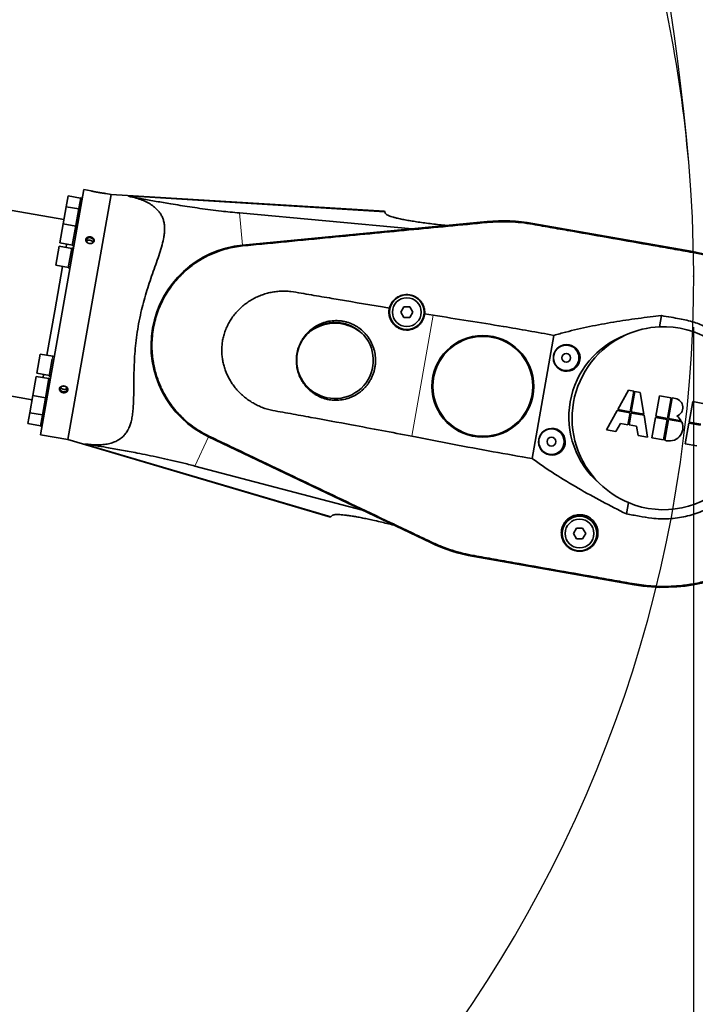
# Model space of a CAD drawing. Header units: millimetres. Extents: x 0 to 14900, y 0 to 10500.
# Tile 20 of 47: x 5562 to 6223, y 5618 to 6582. Entities that reach past the tile are written whole.
import ezdxf

# ---------------------------------------------------------------- set-up
doc = ezdxf.new("R2010")
doc.units = ezdxf.units.MM
doc.header["$LTSCALE"] = 25
doc.header["$PDSIZE"] = -1
doc.linetypes.add('CENTERX2', pattern=[20.32, 12.7, -2.54, 2.54, -2.54])
doc.layers.add('THICK_LINE', color=7, linetype='Continuous')
doc.styles.add('SLDTEXTSTYLE0', font='TXT', dxfattribs={"width": 0.605})
doc.dimstyles.new('SLDDIMSTYLE0', dxfattribs={"dimtxt": 87.5, "dimasz": 87.5, "dimexe": 0, "dimexo": 0.0625, "dimgap": 21.875, "dimtad": 1, "dimdec": 0, "dimrnd": 1e-09, "dimzin": 12, "dimdsep": 46, "dimtxsty": 'SLDTEXTSTYLE0', "dimsah": 1, "dimcen": 0.09, "dimadec": 0, "dimazin": 3, "dimtfac": 1, "dimtofl": 0, "dimtmove": 0, "dimatfit": 3, "dimfxl": 1, "dimfrac": 2, "dimtolj": 1, "dimtzin": 12, "dimarcsym": 0})

# ---------------------------------------------------------------- blocks, each defined once
blk = doc.blocks.new('_D_3')
at = {"layer": 'THICK_LINE'}
for p, q in [((6221.43, 6280.71), (6221.43, 4505.17)), ((3403.18, 5320.39), (3403.18, 4505.17)), ((6221.43, 4542.67), (3403.18, 4542.67))]:
    blk.add_line(p, q, dxfattribs=at)
for points in [[(3403.18, 4542.67), (3490.68, 4530.17), (3490.68, 4555.17)], [(6221.43, 4542.67), (6133.93, 4555.17), (6133.93, 4530.17)]]:
    blk.add_solid(points, dxfattribs=at)
at = {"layer": 'THICK_LINE', "insert": (4678.62, 4655.46), "char_height": 87.5, "attachment_point": 1, "style": 'SLDTEXTSTYLE0'}
blk.add_mtext('2818', dxfattribs=at)
blk = doc.blocks.new('_D_4')
at = {"layer": 'THICK_LINE'}
for p, q in [((3803.18, 8699.55), (6565.43, 8699.55)), ((6527.93, 8699.55), (6527.93, 5446.76)), ((3804.07, 5446.76), (6565.43, 5446.76))]:
    blk.add_line(p, q, dxfattribs=at)
for points in [[(6527.93, 8699.55), (6515.43, 8612.05), (6540.43, 8612.05)], [(6527.93, 5446.76), (6540.43, 5534.26), (6515.43, 5534.26)]]:
    blk.add_solid(points, dxfattribs=at)
at = {"layer": 'THICK_LINE', "insert": (6415.14, 6939.48), "char_height": 87.5, "attachment_point": 1, "rotation": 90, "style": 'SLDTEXTSTYLE0'}
blk.add_mtext('3253', dxfattribs=at)

msp = doc.modelspace()

# ---------------------------------------------------------------- linework, layer by layer
at = {"color": 7, "linetype": 'Continuous', "lineweight": 35}
for p, q in [((5603.1764532, 6295.2789051), (5624.3398249, 6415.30235)), ((5631.5249182, 6414.0354242), (5624.3398249, 6415.30235)), ((5604.8835768, 6385.9431938), (5503.838198, 6403.7602204)), ((5608.9761315, 6409.1532251), (5607.1148865, 6398.5975802)), ((5651.0117015, 6410.5993786), (5608.6849582, 6170.5524888)), ((5621.2862285, 6406.9826229), (5608.9761315, 6409.1532251)), ((5619.4910059, 6396.80141), (5621.3522509, 6407.357055)), ((5622.8910131, 6407.0857298), (5621.3522509, 6407.357055)), ((5651.0117015, 6410.5993786), (5645.8605476, 6411.507666)), ((5918.6412257, 6394.2304556), (5651.0117015, 6410.5993786)), ((5607.1148865, 6398.5975802), (5604.1540733, 6381.8059739)), ((5619.4249834, 6396.4269779), (5607.1148865, 6398.5975802)), ((5616.5301927, 6380.0098038), (5619.4910059, 6396.80141)), ((5621.029768, 6396.5300848), (5619.4910059, 6396.80141)), ((5918.6412257, 6394.2304556), (5919.0947255, 6393.2579223)), ((5919.0947255, 6393.2579223), (5919.706213, 6391.946583)), ((5776.6828827, 6392.4164154), (5945.9600745, 6376.9572964)), ((6019.2219441, 6383.9933541), (5779.7010886, 6360.9898111)), ((6019.2323766, 6383.8847265), (5779.7115211, 6360.8811835)), ((5604.1540733, 6381.8059739), (5600.8493314, 6363.0638513)), ((5616.4641702, 6379.6353716), (5604.1540733, 6381.8059739)), ((5613.0934058, 6360.518817), (5616.5301927, 6380.0098038)), ((5618.0689548, 6379.7384785), (5616.5301927, 6380.0098038)), ((6220.7509519, 6354.4530802), (6063.7972162, 6382.1282585)), ((6220.7699017, 6354.5605497), (6063.816166, 6382.235728)), ((5600.2954664, 6359.9227265), (5596.9907245, 6341.1806039)), ((5612.6055633, 6357.7521243), (5600.2954664, 6359.9227265)), ((5600.8493314, 6363.0638513), (5613.1594283, 6360.8932491)), ((5606.9728753, 6358.7453191), (5607.5267403, 6361.886444)), ((5609.2347989, 6338.6355696), (5612.6715858, 6358.1265564)), ((5614.2103479, 6357.8552311), (5612.6715858, 6358.1265564)), ((5613.0934058, 6360.518817), (5614.632168, 6360.2474917)), ((5596.0050031, 6296.5434253), (5603.6681334, 6340.0031966)), ((5596.9907245, 6341.1806039), (5609.3008214, 6339.0100017)), ((5609.2347989, 6338.6355696), (5610.773561, 6338.3642443)), ((5588.3418729, 6253.083654), (5596.0050031, 6296.5434253)), ((5937.5962673, 6300.5400914), (5934.5895396, 6295.331582)), ((5943.6103326, 6300.5404435), (5937.5962673, 6300.5400914)), ((5946.6176702, 6295.3322863), (5943.6103326, 6300.5404435)), ((5582.0130816, 6175.2554602), (5603.1764532, 6295.2789051)), ((5934.5895396, 6295.331582), (5937.5968773, 6290.1234247)), ((5937.5968773, 6290.1234247), (5943.6109425, 6290.1237769)), ((5943.6109425, 6290.1237769), (5946.6176702, 6295.3322863)), ((5966.5110335, 6292.2922813), (5958.0765788, 6293.6472842)), ((6187.8388598, 6280.9379657), (6189.7789422, 6291.94072)), ((6084.6758636, 6272.5856197), (6063.3994568, 6151.9211207)), ((5581.664464, 6254.2610613), (5578.3597221, 6235.5189388)), ((5593.9745609, 6252.0904591), (5581.664464, 6254.2610613)), ((5590.5455052, 6232.643318), (5593.5529733, 6249.6995173)), ((5593.8905015, 6251.6137346), (5593.982292, 6252.1343047)), ((5595.5210542, 6251.8629795), (5593.982292, 6252.1343047)), ((5577.805857, 6232.377814), (5574.5011151, 6213.6356914)), ((5590.1159539, 6230.2072117), (5577.805857, 6232.377814)), ((5578.3597221, 6235.5189388), (5590.669819, 6233.3483366)), ((5584.483266, 6231.2004066), (5585.037131, 6234.3415314)), ((5586.7451896, 6211.0906571), (5590.1819764, 6230.5816439)), ((5591.7207385, 6230.3103186), (5590.1819764, 6230.5816439)), ((5590.5455052, 6232.643318), (5592.0842673, 6232.3719927)), ((5472.7262328, 6227.315498), (5573.7716116, 6209.4984714)), ((5574.5011151, 6213.6356914), (5571.5403019, 6196.8440851)), ((5574.5011151, 6213.6356914), (5586.8112121, 6211.4650892)), ((5583.7843763, 6194.2990508), (5586.7451896, 6211.0906571)), ((5586.7451896, 6211.0906571), (5588.2839517, 6210.8193318)), ((6157.6997582, 6218.7736148), (6147.1206027, 6199.8962725)), ((6162.927446, 6217.8518324), (6157.6997582, 6218.7736148)), ((6159.3802298, 6197.7345695), (6162.927446, 6217.8518324)), ((6163.9543133, 6217.670768), (6160.407097, 6197.5535051)), ((6169.1820011, 6216.7489856), (6163.9543133, 6217.670768)), ((6172.666724, 6195.391802), (6169.1820011, 6216.7489856)), ((6187.8989905, 6213.4486754), (6184.3517743, 6193.3314124)), ((6199.3345576, 6211.4322764), (6187.8989905, 6213.4486754)), ((6195.7873414, 6191.3150134), (6199.3345576, 6211.4322764)), ((6200.3614249, 6211.251212), (6196.8142086, 6191.133949)), ((6203.582054, 6210.6833281), (6200.3614249, 6211.251212)), ((6147.1206027, 6199.8962725), (6159.3802298, 6197.7345695)), ((6220.4786878, 6207.7039957), (6216.9314716, 6187.5867328)), ((6231.9142549, 6205.6875967), (6220.4786878, 6207.7039957)), ((5571.5403019, 6196.8440851), (5569.6790569, 6186.2884401)), ((5571.5403019, 6196.8440851), (5583.8503988, 6194.6734829)), ((5581.9231313, 6183.7434058), (5583.7843763, 6194.2990508)), ((5583.7843763, 6194.2990508), (5585.3231384, 6194.0277255)), ((6146.5805994, 6198.9326958), (6136.001444, 6180.0553535)), ((6159.1991654, 6196.7077022), (6146.5805994, 6198.9326958)), ((6157.1333851, 6184.9920804), (6159.1991654, 6196.7077022)), ((6160.2260326, 6196.5266378), (6158.1602524, 6184.811016)), ((6172.8445985, 6194.3016442), (6160.2260326, 6196.5266378)), ((6160.407097, 6197.5535051), (6172.666724, 6195.391802)), ((6176.3293215, 6172.9444606), (6172.8445985, 6194.3016442)), ((6184.1707099, 6192.3045452), (6180.6234936, 6172.1872822)), ((6195.606277, 6190.2881461), (6184.1707099, 6192.3045452)), ((6184.3517743, 6193.3314124), (6195.7873414, 6191.3150134)), ((6192.0590607, 6170.1708832), (6195.606277, 6190.2881461)), ((6196.6331442, 6190.1070817), (6193.085928, 6169.9898188)), ((6209.7943568, 6187.7864049), (6196.6331442, 6190.1070817)), ((6196.8142086, 6191.133949), (6209.2157954, 6188.9472146)), ((5569.6790569, 6186.2884401), (5581.9891538, 6184.1178379)), ((5581.9231313, 6183.7434058), (5583.4618934, 6183.4720805)), ((6145.3366008, 6178.4093135), (6149.7548096, 6186.2931223)), ((6149.7548096, 6186.2931223), (6157.1333851, 6184.9920804)), ((6158.1602524, 6184.811016), (6165.5388279, 6183.509974)), ((6165.5388279, 6183.509974), (6166.9941647, 6174.5905006)), ((6216.7504072, 6186.5598655), (6213.203191, 6166.4426025)), ((6228.1859743, 6184.5434665), (6216.7504072, 6186.5598655)), ((6216.9314716, 6187.5867328), (6228.3670387, 6185.5703337)), ((5582.0130816, 6175.2554602), (5608.6849582, 6170.5524888)), ((5746.580897, 6173.1558706), (5963.7892023, 6069.6186537)), ((5746.6278532, 6173.254379), (5963.8361586, 6069.7171621)), ((6136.001444, 6180.0553535), (6145.3366008, 6178.4093135)), ((6166.9941647, 6174.5905006), (6176.3293215, 6172.9444606)), ((6180.6234936, 6172.1872822), (6192.0590607, 6170.1708832)), ((5608.6849582, 6170.5524888), (5865.7729486, 6094.3995566)), ((6213.203191, 6166.4426025), (6224.6387581, 6164.4262035)), ((5897.3520376, 6101.2874203), (5732.9961795, 6144.6568097)), ((6155.5437132, 6097.7830881), (6157.4842925, 6108.78866)), ((5866.531725, 6095.158333), (5865.7729486, 6094.3995566)), ((5867.5548397, 6096.1814478), (5866.531725, 6095.158333)), ((6106.6809775, 6083.7181606), (6103.6742498, 6078.5096512)), ((6103.6742498, 6078.5096512), (6106.6815874, 6073.3014939)), ((6112.6950428, 6083.7185127), (6106.6809775, 6083.7181606)), ((6115.7023804, 6078.5103555), (6112.6950428, 6083.7185127)), ((6112.6956527, 6073.3018461), (6115.7023804, 6078.5103555)), ((6106.6815874, 6073.3014939), (6112.6956527, 6073.3018461)), ((6006.2952072, 6056.0181598), (6163.2489428, 6028.3429815)), ((6006.3141569, 6056.1256293), (6163.2678926, 6028.450451))]:
    msp.add_line(p, q, dxfattribs=at)
at = {"color": 8, "linetype": 'Continuous', "lineweight": 18}
for p, q in [((5919.0947255, 6393.2579223), (5668.283555, 6408.7746777)), ((5776.6828827, 6392.4164154), (5779.7010886, 6360.9898111)), ((6019.3036883, 6383.1422051), (6019.2323766, 6383.8847265)), ((6063.6669383, 6381.3894158), (6063.7972162, 6382.1282585)), ((5779.780163, 6360.1664602), (5779.7115211, 6360.8811835)), ((6220.620674, 6353.7142374), (6220.7509519, 6354.4530802)), ((5945.6207627, 6173.8176683), (5966.5110335, 6292.2922813)), ((5732.9961795, 6144.6568097), (5746.580897, 6173.1558706)), ((5746.9368413, 6173.9025979), (5746.6278532, 6173.254379)), ((5866.531725, 6095.158333), (5625.5392759, 6166.3598249)), ((5964.1570414, 6070.3903346), (5963.8361586, 6069.7171621)), ((6006.4444349, 6056.864472), (6006.3141569, 6056.1256293)), ((6163.3981705, 6029.1892937), (6163.2678926, 6028.450451))]:
    msp.add_line(p, q, dxfattribs=at)
at = {"color": 7, "linetype": 'Continuous', "lineweight": 35, "flags": 128}
for points in [[(5629.8649401, 6362.6547658), (5631.0238832, 6362.6050038), (5632.1101101, 6362.8604931), (5633.0059112, 6363.3935475), (5633.6142125, 6364.1464024), (5633.8690952, 6365.0374742), (5633.7429388, 6365.9702014), (5633.2494143, 6366.8435086), (5632.4420026, 6367.5627594), (5631.4081995, 6368.0500118), (5630.2600334, 6368.2524644), (5629.1219261, 6368.1481784), (5628.1172091, 6367.7484548), (5627.3547591, 6367.0966098), (5626.9171993, 6366.263281), (5626.8519462, 6365.3387724), (5627.1660709, 6364.423269), (5627.8255332, 6363.6159796), (5628.7588701, 6363.0043867), (5629.8649401, 6362.6547658)], [(5604.235695, 6217.304094), (5605.3946381, 6217.2543319), (5606.480865, 6217.5098213), (5607.3766661, 6218.0428757), (5607.9849674, 6218.7957306), (5608.2398501, 6219.6868024), (5608.1136937, 6220.6195296), (5607.6201691, 6221.4928368), (5606.8127575, 6222.2120875), (5605.7789544, 6222.6993399), (5604.6307883, 6222.9017926), (5603.492681, 6222.7975066), (5602.487964, 6222.397783), (5601.7255139, 6221.745938), (5601.2879542, 6220.9126092), (5601.2227011, 6219.9881006), (5601.5368258, 6219.0725971), (5602.1962881, 6218.2653078), (5603.129625, 6217.6537149), (5604.235695, 6217.304094)]]:
    msp.add_lwpolyline(points, dxfattribs=at)
at = {"color": 7, "linetype": 'Continuous', "lineweight": 35}
for centre, radius in [((5940.6036049, 6295.3319341), 16.9270833), ((5940.6036049, 6295.3319341), 14.0625), ((6015.0517791, 6222.6541725), 49.8417461), ((6015.0517791, 6222.6541725), 48.9396363), ((6096.660622, 6250.5737738), 12.5), ((6096.660622, 6250.5737738), 4.3229167), ((6082.1899406, 6168.506461), 12.5), ((6082.1899406, 6168.506461), 4.3229167), ((6109.6883151, 6078.5100033), 16.9270833), ((6109.6883151, 6078.5100033), 14.0625)]:
    msp.add_circle(centre, radius, dxfattribs=at)
for centre, radius, start, end in [((6035.0556866, 6219.1269439), 165.625, 80, 95.4858518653), ((6035.0556866, 6219.1269439), 165.5158726, 80, 95.4858518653), ((5789.1615008, 6262.4847233), 98.9583333, 95.4858518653, 244.5141481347), ((5789.1615008, 6262.4847233), 98.8492059, 95.4858518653, 244.5141481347), ((6192.0094222, 6191.4517656), 165.625, 260, 80), ((6192.0094222, 6191.4517656), 165.5158726, 260, 80), ((5870.2117196, 6244.0168825), 40.4129502, 105.8884353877, 132.1406747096), ((5870.3055563, 6248.1768369), 37.1190903, 49.1221916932, 128.2933904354), ((5870.3055563, 6248.1768369), 36.4583333, 69.5951959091, 107.8203862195), ((5870.2117196, 6244.0168825), 40.4129502, 45.274907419, 71.5271467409), ((6192.0094222, 6191.4517656), 89.5833333, 92.6683761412, 114.4396093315), ((6192.0094222, 6191.4517656), 89.5833333, 247.3316238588, 92.6683761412), ((5870.3055563, 6248.1768369), 37.5005785, 136.5157074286, 40.8998747), ((6192.0094222, 6191.4517656), 89.5833333, 114.4396093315, 225.5603906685), ((6202.0512368, 6202.0016323), 8.815625, 288.1922397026, 80), ((6197.6419361, 6182.45408), 13.2708333, 29.2931764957, 57.3402419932), ((6197.6419361, 6182.45408), 13.2708333, 249.9213418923, 23.6912440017), ((6192.0094222, 6191.4517656), 89.5833333, 225.5603906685, 247.3316238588), ((6035.0556866, 6219.1269439), 165.625, 244.5141481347, 260), ((6035.0556866, 6219.1269439), 165.5158726, 244.5141481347, 260)]:
    msp.add_arc(centre, radius, start, end, dxfattribs=at)
msp.add_ellipse((6185.3856764, 6192.6197107), major_axis=(84.8443549, -14.9603489), ratio=0.9969479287, start_param=2.1059628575, end_param=4.1772224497, dxfattribs=at)
for centre in [(6097.1274562, 6250.4914583), (6082.6567747, 6168.4241456)]:
    msp.add_ellipse(centre, major_axis=(12.8845375, -2.2718916), ratio=0.9993434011, dxfattribs=at)
for points, knots in [([(5631.5248766, 6414.0351885), (5631.5234943, 6414.035513), (5631.4911971, 6414.043094), (5631.6039664, 6414.0165746), (5631.8688449, 6413.9546381), (5632.3457502, 6413.8445674), (5632.9831595, 6413.700474), (5633.6410496, 6413.5557074), (5634.2949048, 6413.4153241), (5634.9453087, 6413.2787411), (5635.6500621, 6413.1351978), (5636.3006165, 6413.0063933), (5636.878526, 6412.8946651), (5637.475136, 6412.782193), (5638.0820577, 6412.6707807), (5638.6958381, 6412.5611702), (5639.3109327, 6412.454393), (5639.9293108, 6412.3501455), (5640.5371142, 6412.2507216), (5641.1299807, 6412.1566199), (5641.705442, 6412.0679659), (5642.2663445, 6411.9841174), (5642.7982558, 6411.906958), (5643.2951713, 6411.8369132), (5643.755032, 6411.7738279), (5644.1830612, 6411.7166184), (5644.5658715, 6411.6666984), (5644.9013425, 6411.6239001), (5645.1885386, 6411.5879583), (5645.4316022, 6411.5580465), (5645.6291849, 6411.5340764), (5645.7678066, 6411.5174426), (5645.8685289, 6411.5054505), (5645.8632057, 6411.506086), (5645.8603296, 6411.5064293)], [0, 0, 0, 0, 0.0022303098, 0.0521093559, 0.1030388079, 0.1547073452, 0.2085494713, 0.2583145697, 0.2845599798, 0.3242662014, 0.364582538, 0.3915139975, 0.4186282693, 0.4460236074, 0.4738027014, 0.5011296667, 0.5288429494, 0.5567524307, 0.5850656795, 0.6124944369, 0.6401161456, 0.6683518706, 0.6968023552, 0.7240054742, 0.751405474, 0.7791149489, 0.8072520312, 0.8337797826, 0.8605012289, 0.8875269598, 0.9149726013, 0.9432387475, 0.9693311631, 1, 1, 1, 1]), ([(5625.5392759, 6166.3598249), (5627.5335607, 6166.0764592), (5631.5352316, 6165.5078662), (5637.4222132, 6165.2491015), (5643.1842556, 6165.4926461), (5648.5526897, 6166.3254326), (5653.4733675, 6167.751735), (5658.1897822, 6169.9179793), (5662.1617626, 6172.7782879), (5665.3303508, 6176.2595811), (5667.6439883, 6179.8240827), (5669.4125108, 6183.7107635), (5670.8020568, 6188.1333052), (5671.8314773, 6193.0809075), (5672.5499653, 6198.8411039), (5672.9687205, 6205.0123634), (5673.2052982, 6212.334449), (5673.2947168, 6220.8717702), (5673.3713905, 6230.7427951), (5673.5922337, 6241.0732412), (5674.0905948, 6251.6546781), (5674.95438, 6262.3507981), (5676.2411119, 6273.135446), (5678.009963, 6284.0662019), (5680.1932969, 6294.6427056), (5682.6946315, 6304.7257152), (5685.4267872, 6314.312), (5688.4198366, 6323.7367618), (5691.5838176, 6332.9734435), (5694.7755467, 6341.948087), (5697.8417768, 6350.6837054), (5700.5536715, 6359.1384841), (5702.3161426, 6366.0938211), (5703.224176, 6371.6423997), (5703.5546115, 6375.9186162), (5703.4385834, 6380.0013476), (5702.8346195, 6383.8169852), (5701.7413749, 6387.3629047), (5700.179299, 6390.6129618), (5698.1669978, 6393.5978622), (5695.382722, 6396.7081059), (5691.6446575, 6399.8031415), (5686.8454148, 6402.7189157), (5681.5005339, 6405.1340234), (5675.3455201, 6407.2472837), (5670.7829649, 6408.2340939), (5668.283555, 6408.7746777)], [0, 0, 0, 0, 0.0232819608, 0.0467168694, 0.0702389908, 0.0939622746, 0.1154355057, 0.1370636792, 0.1633283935, 0.1814811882, 0.199677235, 0.2178278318, 0.233408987, 0.252847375, 0.2722912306, 0.2921356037, 0.3119836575, 0.3390629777, 0.3663375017, 0.3941872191, 0.4222391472, 0.4494017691, 0.4767740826, 0.504831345, 0.5331331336, 0.5585312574, 0.5841008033, 0.6101820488, 0.6364303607, 0.6630144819, 0.6897784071, 0.7171812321, 0.7448810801, 0.7608568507, 0.7770014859, 0.7931441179, 0.8094857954, 0.8254682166, 0.8416387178, 0.8578115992, 0.8741512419, 0.8978050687, 0.9218126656, 0.9459688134, 0.970401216, 1, 1, 1, 1]), ([(5668.283555, 6408.7746777), (5672.688072, 6407.943417), (5681.4975813, 6406.280806), (5695.2096179, 6403.8063376), (5707.6387089, 6401.6705727), (5718.6347379, 6399.868249), (5728.0620684, 6398.3941655), (5737.9013435, 6396.9513773), (5748.2055715, 6395.5558618), (5758.1605627, 6394.3345941), (5767.6511365, 6393.2767544), (5773.6636412, 6392.7040199), (5776.6828827, 6392.4164154)], [0, 0, 0, 0, 0.1425752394, 0.285165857, 0.4276885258, 0.5154893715, 0.6035749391, 0.6915638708, 0.7792663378, 0.8667449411, 0.9330845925, 1, 1, 1, 1]), ([(5779.780163, 6360.1664602), (5786.9763668, 6360.8588537), (5801.3690139, 6362.2436638), (5830.1509956, 6365.0226063), (5877.270011, 6369.524706), (5929.9544026, 6374.5799565), (5981.0108897, 6379.4616289), (6006.5396916, 6381.9153723), (6019.3036883, 6383.1422051)], [0, 0, 0, 0, 0.0901330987, 0.1802691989, 0.360525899, 0.6802601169, 0.8401351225, 1, 1, 1, 1]), ([(5979.5972297, 6380.1878032), (5977.1493319, 6380.436258), (5972.2357599, 6380.934972), (5965.1376853, 6381.7568533), (5958.2609125, 6382.6301381), (5951.7711137, 6383.5428779), (5945.7324828, 6384.4821358), (5940.1541347, 6385.4469016), (5935.0275179, 6386.445285), (5930.8167569, 6387.3866947), (5927.4755697, 6388.2547119), (5924.8728756, 6389.045993), (5922.7279375, 6389.8394688), (5921.176738, 6390.5921659), (5920.1361624, 6391.2985637), (5919.8498291, 6391.730125), (5919.706213, 6391.946583)], [0, 0, 0, 0, 0.07806913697, 0.15670520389, 0.23705459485, 0.31796999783, 0.39619482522, 0.47496096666, 0.55555036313, 0.63683394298, 0.69865067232, 0.76085982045, 0.82436684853, 0.88835141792, 0.94400047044, 1, 1, 1, 1]), ([(6019.3036883, 6383.1422051), (6022.9624378, 6383.4231713), (6030.2969027, 6383.9864066), (6041.3951457, 6383.8776963), (6052.555103, 6383.1271355), (6059.9572602, 6381.9695522), (6063.6669383, 6381.3894158)], [0, 0, 0, 0, 0.2471365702, 0.4954191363, 0.747123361, 1, 1, 1, 1]), ([(6063.6669383, 6381.3894158), (6070.2063415, 6380.2351385), (6083.2854097, 6377.9265377), (6109.4452786, 6373.319702), (6142.1433823, 6367.5497773), (6174.8440798, 6361.7900353), (6201.0007361, 6357.1667177), (6214.0810291, 6354.8650053), (6220.620674, 6353.7142374)], [0, 0, 0, 0, 0.1249973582, 0.2499997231, 0.4999981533, 0.7499965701, 0.8750078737, 1, 1, 1, 1]), ([(5626.826032, 6364.371835), (5626.8795831, 6364.2985801), (5627.0416539, 6364.0768765), (5627.3039892, 6363.8010344), (5627.6060581, 6363.5398337), (5627.9520635, 6363.2816078), (5628.3451283, 6363.0498986), (5628.7664219, 6362.8585057), (5629.2060973, 6362.6943215), (5629.6671138, 6362.574187), (5630.1374372, 6362.5020625), (5630.4925002, 6362.4722248), (5630.8473365, 6362.4666613), (5631.2035956, 6362.4859888), (5631.5533422, 6362.5304002), (5632.0066373, 6362.6216834), (5632.4400206, 6362.760643), (5632.8407476, 6362.9438606), (5633.2161998, 6363.1540305), (5633.5529511, 6363.4034518), (5633.8411728, 6363.6855459), (5634.0945393, 6363.9853886), (5634.2963744, 6364.3111101), (5634.4410331, 6364.6545592), (5634.5470352, 6365.0056543), (5634.5958997, 6365.3674421), (5634.586131, 6365.731705), (5634.5381261, 6366.094784), (5634.4335713, 6366.4539999), (5634.2744318, 6366.8016709), (5634.0797578, 6367.1405271), (5633.8338545, 6367.4622749), (5633.5418665, 6367.7598018), (5633.2193208, 6368.0410124), (5632.8553748, 6368.2931101), (5632.4584482, 6368.5098493), (5632.0395889, 6368.7028854), (5631.5940976, 6368.8566916), (5631.1333563, 6368.9667247), (5630.6634958, 6369.0473202), (5630.1861317, 6369.0820755), (5629.7144748, 6369.069168), (5629.3664938, 6369.0359279), (5629.0265192, 6368.9796346), (5628.6923574, 6368.8991991), (5628.3724256, 6368.7959026), (5627.9687611, 6368.6299252), (5627.5984298, 6368.4216617), (5627.2722626, 6368.1759566), (5626.9784514, 6367.9086675), (5626.7326892, 6367.609639), (5626.5418765, 6367.2860751), (5626.3888421, 6366.9503426), (5626.2915407, 6366.5969079), (5626.2526771, 6366.2339464), (5626.2522174, 6365.8680653), (5626.3087172, 6365.49949), (5626.4137841, 6365.1600689), (5626.529306, 6364.8736501), (5626.6614847, 6364.6175717), (5626.7846944, 6364.4335689), (5626.826032, 6364.371835)], [0, 0, 0, 0, 0.0116915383, 0.0353840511, 0.0474047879, 0.0606225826, 0.0874963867, 0.101182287, 0.1145821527, 0.1418304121, 0.1557104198, 0.1692126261, 0.1828085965, 0.1967011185, 0.2106965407, 0.2241709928, 0.2515861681, 0.2655620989, 0.2788854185, 0.3059978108, 0.3198224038, 0.3329285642, 0.3595979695, 0.3731953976, 0.3861163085, 0.4124018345, 0.4257982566, 0.4386562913, 0.4648048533, 0.4781250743, 0.4910710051, 0.5173918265, 0.5307955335, 0.5439338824, 0.5706446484, 0.5842464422, 0.5975925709, 0.6247296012, 0.6385514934, 0.652034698, 0.6794575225, 0.6934301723, 0.7069278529, 0.7205201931, 0.7344128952, 0.7484102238, 0.7617917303, 0.7890215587, 0.8029054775, 0.8160812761, 0.8428934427, 0.8565645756, 0.8695337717, 0.8959201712, 0.9093699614, 0.922231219, 0.9483890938, 0.9617159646, 0.9712006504, 0.9903376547, 1, 1, 1, 1]), ([(5633.2548174, 6363.6975136), (5633.2283439, 6363.7581782), (5633.1355758, 6363.9707588), (5632.9558141, 6364.2472805), (5632.6733573, 6364.5863763), (5632.4056557, 6364.8367271), (5632.1047448, 6365.0598975), (5631.8626744, 6365.2130472), (5631.6074993, 6365.3501177), (5631.341992, 6365.4701336), (5631.0636607, 6365.5739982), (5630.7777987, 6365.6593264), (5630.3898196, 6365.7478351), (5629.9932013, 6365.7983899), (5629.5978895, 6365.8092714), (5629.2058078, 6365.793829), (5628.8218569, 6365.7390772), (5628.4556879, 6365.6458346), (5628.1035261, 6365.5275453), (5627.7746695, 6365.373023), (5627.4065549, 6365.1377264), (5627.178448, 6364.9544677), (5627.0485667, 6364.8070502), (5627.0267444, 6364.7822815)], [0, 0, 0, 0, 0.030399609, 0.1065260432, 0.1454074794, 0.2210081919, 0.259278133, 0.2981757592, 0.3358854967, 0.3738597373, 0.4121128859, 0.4510114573, 0.4887090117, 0.5648361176, 0.6037188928, 0.6414099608, 0.7175233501, 0.7563982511, 0.7941007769, 0.8702388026, 0.9091260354, 0.9847315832, 1, 1, 1, 1]), ([(5746.9368413, 6173.9025979), (5744.3662712, 6175.2107398), (5739.3491351, 6177.763919), (5732.3819306, 6182.331487), (5725.9443772, 6187.2991525), (5719.964907, 6192.7677956), (5714.4287903, 6198.7392488), (5709.3645955, 6205.2058145), (5704.8121233, 6212.1479826), (5701.1939069, 6218.8442964), (5698.3339749, 6225.2238424), (5696.1174426, 6231.1607925), (5694.2043421, 6237.5279842), (5692.6888668, 6244.2141061), (5691.5697591, 6251.5582353), (5690.9950524, 6259.3552516), (5691.076138, 6267.5889537), (5691.8578059, 6275.8754819), (5693.3387376, 6284.0468496), (5695.4961302, 6292.0346767), (5698.298164, 6299.7769244), (5701.7784832, 6307.3370688), (5705.8804523, 6314.5572949), (5710.5599838, 6321.3805505), (5715.7664325, 6327.7589959), (5721.5526245, 6333.740935), (5727.3010812, 6338.750395), (5732.9022751, 6342.9445966), (5738.2066978, 6346.4095527), (5743.9970507, 6349.6734526), (5750.1855255, 6352.6189523), (5757.0112223, 6355.2897996), (5764.2841312, 6357.5005856), (5771.967254, 6359.2300242), (5777.1773902, 6359.8544983), (5779.780163, 6360.1664602)], [0, 0, 0, 0, 0.0338975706, 0.0661599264, 0.0977977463, 0.1294355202, 0.1613298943, 0.193446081, 0.2259058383, 0.2588362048, 0.2828320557, 0.3080658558, 0.3332996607, 0.3609546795, 0.3886097, 0.4205819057, 0.4527777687, 0.4853200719, 0.5183368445, 0.5503071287, 0.5825010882, 0.6150413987, 0.6480560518, 0.680026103, 0.7122197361, 0.7447596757, 0.7777738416, 0.8017650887, 0.8269938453, 0.8522226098, 0.8798717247, 0.9075208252, 0.9383321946, 0.9691932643, 1, 1, 1, 1]), ([(6220.620674, 6353.7142374), (6225.0326369, 6352.8310964), (6233.8893578, 6351.0582496), (6246.9436091, 6346.9780753), (6259.7864474, 6341.8503534), (6272.1441209, 6335.6377084), (6283.880829, 6328.452707), (6294.9425923, 6320.3530187), (6305.4005283, 6311.2641802), (6314.2638597, 6302.1373013), (6321.7798339, 6293.1597486), (6328.0725855, 6284.5821226), (6334.0721082, 6275.1711709), (6339.5749665, 6265.0633961), (6344.7455166, 6253.6965316), (6349.232797, 6241.3614982), (6352.8648374, 6228.0225271), (6355.3854675, 6214.2933791), (6356.729653, 6200.3986508), (6356.890512, 6186.5062895), (6355.9021341, 6172.7156874), (6353.7361151, 6158.924889), (6350.4082264, 6145.3836986), (6345.9653093, 6132.2202939), (6340.4678566, 6119.5351512), (6333.8525309, 6107.2254198), (6326.2219019, 6095.5361993), (6317.6693991, 6084.588304), (6308.283591, 6074.437876), (6297.9782572, 6065.0231474), (6287.825307, 6057.2237328), (6278.0038944, 6050.7753956), (6268.7557208, 6045.518456), (6258.7136432, 6040.6496123), (6248.0370079, 6036.3546597), (6236.1633066, 6032.5406893), (6223.3927751, 6029.507842), (6209.7228749, 6027.446367), (6195.777924, 6026.5255334), (6183.332062, 6026.7860509), (6172.5048215, 6027.7333125), (6166.4336266, 6028.7039817), (6163.3981705, 6029.1892937)], [0, 0, 0, 0, 0.0260714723, 0.0523367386, 0.079155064, 0.1061662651, 0.1324155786, 0.1588453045, 0.1855543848, 0.2126462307, 0.2325057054, 0.2533896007, 0.2742734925, 0.2971610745, 0.3200486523, 0.3466063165, 0.3731639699, 0.4001008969, 0.4274304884, 0.4539904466, 0.4805504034, 0.5074897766, 0.5348219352, 0.561287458, 0.5879380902, 0.6148753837, 0.6422054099, 0.6687629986, 0.6953205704, 0.7222574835, 0.7495871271, 0.7694456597, 0.7903285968, 0.8112115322, 0.8340981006, 0.8569846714, 0.8834498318, 0.910100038, 0.9370368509, 0.9643667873, 0.9821842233, 1, 1, 1, 1]), ([(5923.5346664, 6299.3334825), (5921.3246644, 6299.7004464), (5902.5871046, 6302.8117603), (5877.134419, 6307.1056752), (5850.55245, 6311.5917303), (5837.1253418, 6313.9103058), (5828.7582596, 6315.4053323), (5821.9788158, 6316.0528073), (5816.8441414, 6315.838486), (5811.6636178, 6315.4265132), (5806.5647548, 6314.4892055), (5801.6020968, 6313.1652562), (5796.7790899, 6311.457482), (5792.0569594, 6309.3439412), (5787.4869855, 6306.8058906), (5783.1199689, 6303.8722202), (5778.9764611, 6300.5273177), (5775.091466, 6296.7799365), (5771.6212365, 6292.7682081), (5768.5937166, 6288.5657362), (5765.98926, 6284.2012809), (5763.7556661, 6279.556065), (5762.0000682, 6274.8236982), (5760.7145857, 6270.0859917), (5759.8750029, 6265.390176), (5759.4413964, 6260.5850347), (5759.4301946, 6255.8392436), (5759.8160075, 6251.1870972), (5760.5565174, 6246.6847109), (5761.6587921, 6242.2236477), (5763.3811044, 6237.031085), (5765.9725895, 6231.2281562), (5769.2770327, 6225.6932167), (5772.6785743, 6221.1087591), (5775.9654329, 6217.3493589), (5779.6168817, 6213.822266), (5783.5760666, 6210.5582302), (5787.7877958, 6207.5976834), (5792.2743647, 6205.0955926), (5796.9161118, 6202.8899202), (5801.7271923, 6200.8837474), (5808.4006445, 6199.1985423), (5816.7786083, 6197.7278787), (5830.0716382, 6195.3412829), (5853.337217, 6191.0587451), (5883.1348296, 6185.5787886), (5916.1188636, 6179.4233609), (5935.7861067, 6175.6863635), (5945.6207627, 6173.8176683)], [0, 0, 0, 0, 0.01598335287, 0.13551528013, 0.18421061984, 0.20856144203, 0.23291523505, 0.24498378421, 0.25717957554, 0.26962620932, 0.28215672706, 0.29422156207, 0.30636041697, 0.31874032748, 0.33120847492, 0.34372393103, 0.35633390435, 0.36924566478, 0.38226348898, 0.39418546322, 0.40619722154, 0.41850472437, 0.43091990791, 0.44215555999, 0.45347862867, 0.46490138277, 0.47652810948, 0.48729248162, 0.49817962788, 0.50906733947, 0.52007571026, 0.53722859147, 0.55438228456, 0.56606822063, 0.57803196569, 0.59007709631, 0.60236377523, 0.61472986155, 0.6268721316, 0.63907987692, 0.65151326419, 0.66408455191, 0.68820927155, 0.71234605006, 0.76061941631, 0.85720620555, 0.92859559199, 1, 1, 1, 1]), ([(5958.0765788, 6293.6472842), (5958.0959105, 6293.9799576), (5958.1541683, 6294.9824993), (5958.094808, 6296.3248301), (5957.9046216, 6297.8383474), (5957.6313287, 6299.1908173), (5957.1824663, 6300.7037076), (5956.5895044, 6302.1913897), (5955.8622894, 6303.617125), (5955.0120889, 6304.9646569), (5954.0422006, 6306.2329779), (5952.9375337, 6307.4311606), (5951.7422668, 6308.5047974), (5950.4812381, 6309.446001), (5949.1642856, 6310.2611187), (5947.7488629, 6310.9715313), (5946.3153086, 6311.5338481), (5944.4327946, 6312.0915137), (5942.5300103, 6312.4114312), (5940.6458087, 6312.4918787), (5938.8391316, 6312.4271192), (5937.0914867, 6312.166149), (5935.4038958, 6311.7164802), (5933.7629487, 6311.1463955), (5932.2076027, 6310.4050751), (5930.7358031, 6309.4954803), (5929.2901536, 6308.4451836), (5927.962393, 6307.2225306), (5926.7657124, 6305.8371339), (5925.9221638, 6304.6857458), (5925.1540506, 6303.4311685), (5924.4922494, 6302.1082921), (5923.9378539, 6300.7405285), (5923.6679059, 6299.7984627), (5923.5346664, 6299.3334825)], [0, 0, 0, 0, 0.0196952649, 0.0593534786, 0.0793320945, 0.1100350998, 0.1409504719, 0.1725434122, 0.2043748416, 0.2348679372, 0.265588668, 0.2970589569, 0.3288034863, 0.3574594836, 0.386346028, 0.416003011, 0.4459455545, 0.4717644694, 0.5244226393, 0.5513495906, 0.5752154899, 0.6237631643, 0.6484943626, 0.6724970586, 0.7212141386, 0.7459599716, 0.7720486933, 0.8249514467, 0.8517957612, 0.8810552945, 0.9104909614, 0.9404631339, 0.9706140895, 1, 1, 1, 1]), ([(5923.5346664, 6299.3334825), (5923.4543881, 6298.9575603), (5923.211864, 6297.8218821), (5923.0676039, 6296.2680015), (5923.069416, 6294.6134101), (5923.1748164, 6293.2505664), (5923.40937, 6291.7971632), (5923.7699119, 6290.3514127), (5924.2515412, 6288.9449311), (5924.8456239, 6287.5938901), (5925.5480973, 6286.3000464), (5926.366793, 6285.0551671), (5927.2868013, 6283.8874307), (5928.2945828, 6282.8092464), (5929.3856877, 6281.8209388), (5930.5704186, 6280.9172651), (5932.23893, 6279.8568538), (5934.032769, 6279.0130287), (5935.9098024, 6278.4038897), (5937.831753, 6277.9564754), (5939.8035066, 6277.7541959), (5941.776102, 6277.8008102), (5943.7376012, 6278.0148643), (5945.6649863, 6278.4766604), (5947.510822, 6279.1735401), (5949.2909162, 6280.0247649), (5950.9569026, 6281.0984804), (5952.46818, 6282.3670707), (5953.8665015, 6283.7596125), (5955.0831334, 6285.3244664), (5956.0904404, 6287.0219019), (5956.9136986, 6288.7325479), (5957.6907652, 6290.9342184), (5957.9471971, 6292.7374638), (5958.0765788, 6293.6472842)], [0, 0, 0, 0, 0.0200717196, 0.0606375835, 0.0811588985, 0.1064596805, 0.1319361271, 0.1579666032, 0.1841885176, 0.2094896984, 0.2349665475, 0.2609974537, 0.2872198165, 0.312520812, 0.3379974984, 0.364028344, 0.3902506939, 0.4411641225, 0.4670069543, 0.4932266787, 0.5441317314, 0.569970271, 0.5961855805, 0.6470856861, 0.6729216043, 0.6991341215, 0.7500372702, 0.7758746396, 0.8020885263, 0.8530010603, 0.8788431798, 0.9050618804, 0.9520993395, 1, 1, 1, 1]), ([(5909.4263171, 6241.2787913), (5909.2078991, 6240.195495), (5908.7694829, 6238.0210648), (5907.7558984, 6234.8168731), (5906.474341, 6231.667737), (5904.9311201, 6228.6713075), (5903.1655062, 6225.8587384), (5901.1916963, 6223.2296166), (5898.9765181, 6220.7470003), (5896.564222, 6218.4711981), (5893.1236212, 6215.735857), (5889.3510266, 6213.4465335), (5885.3408767, 6211.6690379), (5881.2060795, 6210.2406148), (5876.9099981, 6209.3414872), (5872.5597425, 6209.0004655), (5868.2067433, 6209.0277917), (5863.8769428, 6209.6044579), (5859.677371, 6210.7219939), (5855.590882, 6212.1876113), (5851.7045767, 6214.1627418), (5848.1151192, 6216.6046055), (5844.7405925, 6219.341235), (5841.7199663, 6222.4951285), (5839.1312726, 6225.9934872), (5836.8399169, 6229.7038094), (5835.0200493, 6233.6948124), (5833.7229733, 6237.8696991), (5832.7775818, 6242.1477572), (5832.372081, 6246.5363228), (5832.5237588, 6250.9243299), (5833.0429272, 6255.290274), (5834.1102792, 6259.5803207), (5835.705039, 6263.6817341), (5837.1515415, 6266.6386935), (5838.8345554, 6269.4586315), (5840.7720605, 6272.1587035), (5842.9276163, 6274.6759437), (5846.0577916, 6277.7615073), (5849.5662675, 6280.4402734), (5853.3664655, 6282.6365378), (5857.3309028, 6284.5002886), (5861.5144465, 6285.8544864), (5865.812081, 6286.6579356), (5870.1521604, 6287.0942239), (5874.5285212, 6286.9797701), (5878.831409, 6286.3112631), (5883.0553306, 6285.2840272), (5887.1326627, 6283.7280231), (5890.9616874, 6281.67595), (5894.603928, 6279.3100313), (5897.936482, 6276.4934853), (5900.8749733, 6273.2901089), (5903.5387625, 6269.8470695), (5905.7632334, 6266.077635), (5907.4887725, 6262.0708495), (5908.8761625, 6257.9239558), (5909.7421168, 6253.609879), (5910.0643387, 6248.9996863), (5910.0029905, 6245.224548), (5909.619202, 6242.5985624), (5909.4263171, 6241.2787913)], [0, 0, 0, 0, 0.0135629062, 0.0272239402, 0.0411953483, 0.0552742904, 0.0685574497, 0.0819332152, 0.0956017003, 0.109371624, 0.122610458, 0.149541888, 0.1632676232, 0.1764396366, 0.2032347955, 0.2168906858, 0.2300051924, 0.2566813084, 0.2702749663, 0.283368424, 0.3099990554, 0.3235676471, 0.336684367, 0.363360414, 0.3769508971, 0.3901205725, 0.4169039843, 0.4305490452, 0.4437748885, 0.4706735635, 0.4843781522, 0.4976413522, 0.5246176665, 0.5383630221, 0.5516351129, 0.5649995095, 0.5786553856, 0.5924121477, 0.60566308, 0.6326178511, 0.6463546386, 0.6595581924, 0.6864174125, 0.7001059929, 0.7132510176, 0.7399904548, 0.7536173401, 0.7667190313, 0.7933681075, 0.806947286, 0.8200443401, 0.8466813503, 0.8602525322, 0.8733884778, 0.900102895, 0.9137124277, 0.926913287, 0.9537598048, 0.96743684, 0.983634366, 1, 1, 1, 1]), ([(5966.5110335, 6292.2922813), (5977.9401957, 6290.4816107), (6000.7986131, 6286.8602546), (6040.2343358, 6280.5682627), (6068.1500655, 6275.5540043), (6084.6758636, 6272.5856197)], [0, 0, 0, 0, 0.2897767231, 0.5795558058, 1, 1, 1, 1]), ([(6084.6758636, 6272.5856197), (6088.5088698, 6273.6761486), (6096.1750899, 6275.8572654), (6111.6882458, 6279.6119933), (6131.2898563, 6283.6355245), (6155.0301226, 6287.5448796), (6174.5596551, 6290.2104528), (6186.1618239, 6291.529493), (6189.7789422, 6291.94072)], [0, 0, 0, 0, 0.1116580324, 0.2233221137, 0.4472816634, 0.6724771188, 0.8978907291, 1, 1, 1, 1]), ([(6189.7789422, 6291.94072), (6193.025768, 6291.3754743), (6198.9265482, 6290.3481969), (6207.2622668, 6288.9405934), (6214.7299836, 6287.4110463), (6221.5551049, 6285.5838817), (6227.9051312, 6283.3448889), (6233.7037656, 6280.858247), (6239.2526759, 6278.0551314), (6245.1317917, 6274.6081822), (6251.3322121, 6270.3359342), (6257.7271116, 6265.092666), (6263.721811, 6259.2673593), (6269.1853033, 6252.9791568), (6274.0760563, 6246.2852667), (6278.376714, 6239.2212576), (6282.1159593, 6231.7337111), (6285.2047094, 6223.9661549), (6287.603154, 6216.0127408), (6289.3247796, 6207.9290369), (6290.374442, 6199.640688), (6290.7117258, 6191.3018579), (6290.3451401, 6183.0039964), (6289.2969978, 6174.8049347), (6287.5452015, 6166.6451889), (6285.1110494, 6158.6789938), (6282.0297451, 6150.9798827), (6278.3242355, 6143.5797065), (6273.9573278, 6136.4326139), (6269.0050972, 6129.6922669), (6263.54285, 6123.4542041), (6257.6018759, 6117.7045093), (6251.1329519, 6112.4120894), (6244.2322891, 6107.6977035), (6237.0026429, 6103.610221), (6229.4991666, 6100.1502235), (6221.6488035, 6097.2997865), (6213.6058692, 6095.137571), (6205.4432024, 6093.6705973), (6197.2016112, 6092.8884223), (6188.8227392, 6092.7914536), (6179.0106361, 6093.5564301), (6167.9542489, 6095.5698694), (6159.681697, 6097.0451455), (6155.5437132, 6097.7830881)], [0, 0, 0, 0, 0.02833670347, 0.0514991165, 0.07268313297, 0.09385689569, 0.11219140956, 0.13052755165, 0.14806846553, 0.16560926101, 0.18908838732, 0.2127321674, 0.23663008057, 0.26087396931, 0.28426864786, 0.30782785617, 0.33189879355, 0.35614453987, 0.37961126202, 0.40324215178, 0.42712628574, 0.45135906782, 0.47490979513, 0.49846041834, 0.52234698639, 0.54658108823, 0.56999310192, 0.5935683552, 0.61765665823, 0.64192161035, 0.66539330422, 0.68886566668, 0.71292860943, 0.73716958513, 0.760632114, 0.78425655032, 0.80813274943, 0.83235662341, 0.85577639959, 0.87935878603, 0.9034567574, 0.92773682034, 0.96385349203, 1, 1, 1, 1]), ([(5601.1722189, 6218.131334), (5601.4296041, 6217.8610327), (5601.9796946, 6217.2833374), (5603.1895082, 6216.6798932), (5604.5946176, 6216.3731217), (5606.0232459, 6216.4447236), (5607.2929405, 6216.88973), (5608.2526524, 6217.6579896), (5608.7955196, 6218.6554569), (5608.8743257, 6219.7655884), (5608.4926952, 6220.8680933), (5607.6923754, 6221.8475439), (5606.549865, 6222.5955497), (5605.1807786, 6223.0188606), (5603.7382927, 6223.0568014), (5602.3961757, 6222.6992207), (5601.3203272, 6221.9941252), (5600.6342628, 6221.0360636), (5600.4128503, 6219.9493098), (5600.6185682, 6218.938238), (5601.0073268, 6218.3716518), (5601.1722189, 6218.131334)], [0, 0, 0, 0, 0.04740327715, 0.10131156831, 0.15593045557, 0.21090788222, 0.26570586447, 0.31983685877, 0.37307216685, 0.42559384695, 0.47793386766, 0.53070114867, 0.58428376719, 0.63869693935, 0.69361711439, 0.74853006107, 0.80291097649, 0.85642785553, 0.90912828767, 0.96145673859, 1, 1, 1, 1]), ([(5601.8354183, 6221.7820664), (5601.8844015, 6221.669962), (5601.9673444, 6221.4801363), (5602.1374306, 6221.231567), (5602.3016426, 6221.0250351), (5602.4859907, 6220.8302963), (5602.690983, 6220.6453335), (5602.9863767, 6220.4177352), (5603.3143601, 6220.2182515), (5603.6664126, 6220.0514785), (5603.9659078, 6219.9344571), (5604.3000314, 6219.8300444), (5604.5449187, 6219.7808371), (5604.668049, 6219.7560955)], [0, 0, 0, 0, 0.1129787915, 0.1913063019, 0.2672735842, 0.3437732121, 0.4208340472, 0.4991935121, 0.6513801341, 0.7286278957, 0.8070026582, 0.90296021, 1, 1, 1, 1]), ([(5604.668049, 6219.7560955), (5604.8634697, 6219.7288), (5605.1578149, 6219.6876872), (5605.5529531, 6219.6850926), (5605.8469581, 6219.7013243), (5606.2311766, 6219.7497758), (5606.6021883, 6219.8369277), (5606.9504737, 6219.9614182), (5607.1990463, 6220.0728259), (5607.4317472, 6220.2007329), (5607.6512593, 6220.3460678), (5607.8348636, 6220.4956916), (5607.9746048, 6220.6215364), (5608.0368774, 6220.6982715), (5608.0600173, 6220.7267855)], [0, 0, 0, 0, 0.14987590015, 0.22574514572, 0.30285898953, 0.37762113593, 0.52859915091, 0.60571071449, 0.68049007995, 0.75579345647, 0.83164924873, 0.9087833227, 0.9661047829, 1, 1, 1, 1]), ([(5964.1570414, 6070.3903346), (5957.631098, 6073.5017449), (5944.5788343, 6079.7247452), (5918.4696964, 6092.1581793), (5887.3145621, 6107.0052798), (5851.1093469, 6124.2529179), (5816.3834531, 6140.79115), (5787.4415053, 6154.5759937), (5764.2995553, 6165.622642), (5752.7243374, 6171.1426485), (5746.9368413, 6173.9025979)], [0, 0, 0, 0, 0.090134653, 0.1802745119, 0.360551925, 0.5204092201, 0.6802673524, 0.8401167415, 0.9200599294, 1, 1, 1, 1]), ([(6063.3994568, 6151.9211207), (6050.6602981, 6154.1392388), (6024.620498, 6158.6732392), (5985.3705598, 6166.0350346), (5958.871121, 6171.2233736), (5945.6207627, 6173.8176683)], [0, 0, 0, 0, 0.3238078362, 0.6618876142, 1, 1, 1, 1]), ([(5732.9961795, 6144.6568097), (5730.9542, 6145.1897129), (5726.8698595, 6146.2556189), (5720.8785851, 6147.7470074), (5714.99355, 6149.1650488), (5707.2075846, 6150.9759764), (5697.7565406, 6153.0691436), (5686.9040778, 6155.3324123), (5674.6414985, 6157.7582903), (5661.1165565, 6160.2897716), (5647.7212647, 6162.65329), (5635.890414, 6164.6643944), (5628.9901601, 6165.7945987), (5625.5392759, 6166.3598249)], [0, 0, 0, 0, 0.046447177, 0.0929030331, 0.1401428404, 0.1873892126, 0.2843940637, 0.3815840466, 0.4787266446, 0.6280418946, 0.7773961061, 0.8886736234, 1, 1, 1, 1]), ([(6155.5437132, 6097.7830881), (6147.6140708, 6101.7843572), (6131.7477026, 6109.7904696), (6108.3637426, 6122.7004636), (6089.262923, 6134.2290168), (6074.3030042, 6144.0547064), (6067.0338841, 6149.2990465), (6063.3994568, 6151.9211207)], [0, 0, 0, 0, 0.2491101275, 0.4984427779, 0.7488571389, 0.8744331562, 1, 1, 1, 1]), ([(5867.5548397, 6096.1814478), (5867.7843344, 6096.3470413), (5868.245051, 6096.6794747), (5869.5830589, 6096.9822071), (5871.3967149, 6097.1384111), (5873.693249, 6097.1302007), (5876.4064753, 6096.9700328), (5879.5089441, 6096.6655435), (5883.0180129, 6096.2172954), (5887.0023729, 6095.6177592), (5891.4535393, 6094.8617901), (5896.3873754, 6093.9411511), (5901.6690422, 6092.8787298), (5907.7391446, 6091.5793635), (5914.2427308, 6090.0993143), (5921.1239206, 6088.452434), (5925.6118402, 6087.315567), (5927.8557257, 6086.7471523)], [0, 0, 0, 0, 0.0605054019, 0.1214662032, 0.1838157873, 0.2466218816, 0.3071175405, 0.3679859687, 0.4299379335, 0.4922208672, 0.5597873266, 0.6277206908, 0.6967508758, 0.766140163, 0.8531781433, 0.9265915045, 1, 1, 1, 1]), ([(6110.1820074, 6096.9569288), (6109.6895119, 6096.9564361), (6108.7543122, 6096.9555005), (6106.93782, 6096.7725841), (6105.1938907, 6096.4075906), (6103.5103886, 6095.8512563), (6101.8538745, 6095.1640241), (6100.2874076, 6094.2948227), (6098.8239191, 6093.2554293), (6097.7657309, 6092.3750294), (6096.7651317, 6091.4010368), (6095.8452245, 6090.354049), (6094.9881286, 6089.2096882), (6094.2099575, 6087.9738224), (6093.5210295, 6086.6449384), (6092.9457473, 6085.2629725), (6092.4749424, 6083.7953312), (6092.1251282, 6082.2522586), (6091.9103585, 6080.6339555), (6091.8442677, 6078.9904445), (6091.9325811, 6077.3108328), (6092.1852669, 6075.6115549), (6092.6152108, 6073.8950388), (6093.2273906, 6072.1934276), (6093.9661591, 6070.6556988), (6094.784088, 6069.2918276), (6095.6440581, 6068.0909368), (6096.6267664, 6066.9357272), (6097.6598499, 6065.9138527), (6099.0425703, 6064.7469829), (6100.5033616, 6063.7611265), (6102.0890958, 6062.9339218), (6103.7536073, 6062.2186019), (6105.522788, 6061.6858016), (6107.2926753, 6061.3715646), (6108.9795425, 6061.1974517), (6110.6185875, 6061.197029), (6112.2273703, 6061.3610776), (6113.8130181, 6061.6314645), (6115.3438107, 6062.0543327), (6116.841775, 6062.6309904), (6117.9745874, 6063.1592436), (6119.0944888, 6063.7826105), (6120.1619904, 6064.480887), (6121.2248326, 6065.2896273), (6122.2644695, 6066.2138116), (6123.2677792, 6067.2629626), (6124.1823526, 6068.3894894), (6125.0228407, 6069.6165269), (6125.7740728, 6070.9396437), (6126.4253954, 6072.3626667), (6126.9537725, 6073.8504659), (6127.3686674, 6075.4606843), (6127.6416881, 6077.18738), (6127.7424568, 6079.0363296), (6127.6477945, 6080.931249), (6127.3770359, 6082.6142323), (6127.0171408, 6084.0591085), (6126.741596, 6084.8550124), (6126.6035312, 6085.2538089)], [0, 0, 0, 0, 0.0147414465, 0.0279925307, 0.0549169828, 0.068613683, 0.0824306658, 0.1104710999, 0.1247129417, 0.1397744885, 0.1549251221, 0.170339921, 0.1858393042, 0.2027146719, 0.2196886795, 0.2369565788, 0.2543194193, 0.2732594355, 0.2923152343, 0.311727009, 0.3312589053, 0.3516369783, 0.3721578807, 0.3931498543, 0.4143159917, 0.4305480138, 0.4468752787, 0.4635278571, 0.4803062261, 0.4937461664, 0.5210403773, 0.534941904, 0.5483856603, 0.5758354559, 0.5898945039, 0.6019456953, 0.6264585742, 0.6389421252, 0.651149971, 0.6759015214, 0.6884557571, 0.7023305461, 0.7162804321, 0.7304466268, 0.7446797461, 0.7611763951, 0.7777634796, 0.7946169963, 0.8115557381, 0.8297780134, 0.8481008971, 0.8667352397, 0.8854759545, 0.9066566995, 0.9280019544, 0.9498944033, 0.9719898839, 0.9859652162, 1, 1, 1, 1]), ([(6126.6035312, 6085.2538089), (6126.2289454, 6086.1379249), (6125.4799759, 6087.9056804), (6123.7736047, 6090.3836996), (6121.6260442, 6092.6139677), (6119.1236993, 6094.4433523), (6116.3917307, 6095.7745584), (6113.4175385, 6096.7098034), (6111.3070222, 6096.8710017), (6110.1820074, 6096.9569288)], [0, 0, 0, 0, 0.1432994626, 0.2865216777, 0.4335867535, 0.5805639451, 0.7140958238, 0.8475982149, 1, 1, 1, 1]), ([(6006.4444349, 6056.864472), (6002.843322, 6057.5701057), (5995.6246263, 6058.9846003), (5984.95696, 6062.0502426), (5974.4023373, 6065.7503641), (5967.577427, 6068.8412833), (5964.1570414, 6070.3903346)], [0, 0, 0, 0, 0.2471446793, 0.4954197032, 0.7471235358, 1, 1, 1, 1]), ([(6163.3981705, 6029.1892937), (6156.8589289, 6030.3439269), (6143.7799888, 6032.653274), (6117.6199071, 6037.2584038), (6084.921571, 6043.028504), (6052.2220094, 6048.7904607), (6026.0641411, 6053.4085964), (6012.9842493, 6055.7125289), (6006.4444349, 6056.864472)], [0, 0, 0, 0, 0.1249963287, 0.2500013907, 0.500000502, 0.749999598, 0.8750023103, 1, 1, 1, 1])]:
    msp.add_open_spline(points, degree=3, knots=knots, dxfattribs=at)
at = {"color": 8, "linetype": 'Continuous', "lineweight": 18}
msp.add_open_spline([(5593.5529733, 6249.6995173), (5593.6242037, 6250.1034851), (5593.7666646, 6250.9114206), (5593.8492225, 6251.37963), (5593.8905015, 6251.6137346)], degree=3, dxfattribs=at)
at = {"layer": 'THICK_LINE'}
for centre, radius, start, end in [((3753.1750509, 6226.7605911), 2472.7916667, 5, 148.1109677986), ((4941.3447689, 6330.7119718), 1280.0833333, 214.3581415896, 5)]:
    msp.add_arc(centre, radius, start, end, dxfattribs=at)
at = {"layer": 'THICK_LINE', "linetype": 'CENTERX2'}
msp.add_arc((4941.3447689, 6330.7119718), 1280.0833333, 5, 104.3663314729, dxfattribs=at)
at = {"layer": 'THICK_LINE'}
msp.add_point((6221.4281022, 6330.7119718), dxfattribs=at)

# ---------------------------------------------------------------- dimensions: what is measured, and where the dimension line sits
dim = msp.add_linear_dim(base=(6527.9300627, 5446.7605911), p1=(3753.1750509, 8699.5522578), p2=(3754.0676448, 5446.7605911), angle=90, dimstyle='SLDDIMSTYLE0', dxfattribs=at)
dim.commit()
dim.dimension.update_dxf_attribs({"geometry": '_D_4', "text_midpoint": (6527.9300627, 7073.1564244), "dimtype": 160})
dim = msp.add_linear_dim(base=(3403.1750509, 4542.6655733), p1=(6221.4281022, 6330.7119718), p2=(3403.1750509, 5370.3909731), dimstyle='SLDDIMSTYLE0', dxfattribs=at)
dim.commit()
dim.dimension.update_dxf_attribs({"geometry": '_D_3', "text_midpoint": (4812.3015765, 4542.6655733), "dimtype": 160})

doc.saveas('drawing.dxf')
